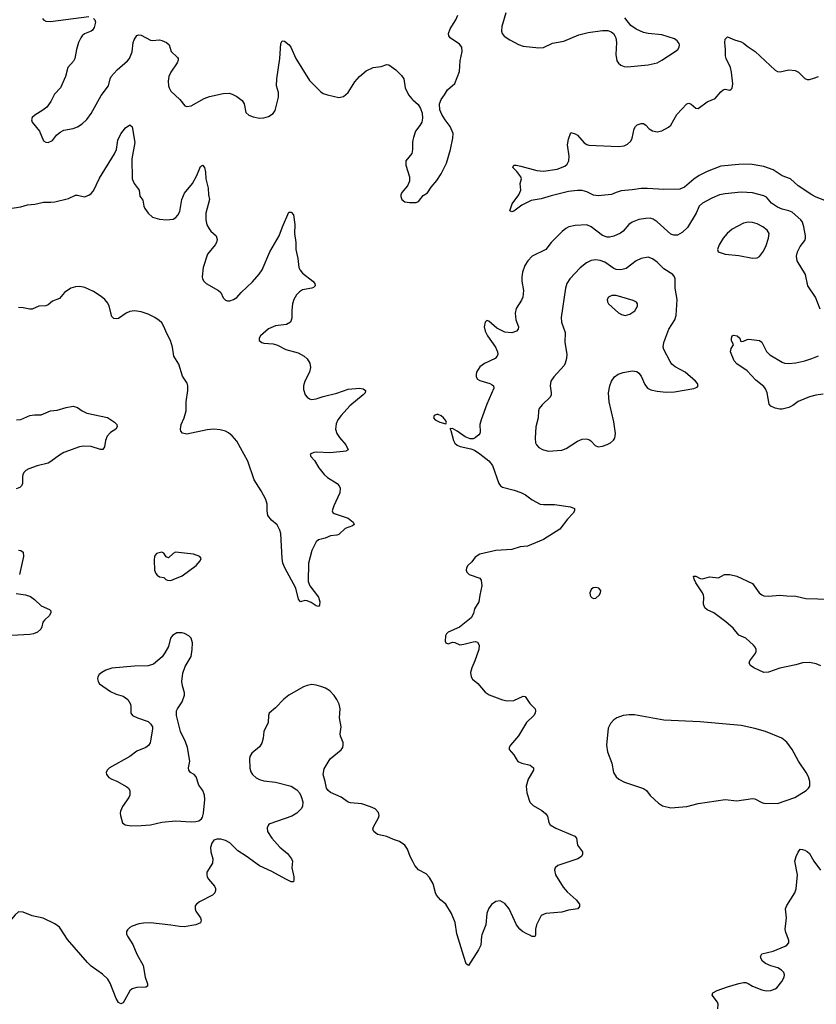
# Model space of a CAD drawing. Header units: inches. Extents: x 1308439 to 1441336, y 959892 to 1036309.
# Tile 65 of 167: x 1336540 to 1343551, y 1019390 to 1028051. Entities that reach past the tile are written whole.
import ezdxf

# ---------------------------------------------------------------- set-up
doc = ezdxf.new("R2010")
doc.units = ezdxf.units.IN
doc.header["$MEASUREMENT"] = 0
for name, color, linetype in [('B3031', 7, 'Continuous'), ('B3032', 7, 'Continuous'), ('B3041', 7, 'Continuous'), ('B3042', 7, 'Continuous')]:
    doc.layers.add(name, color=color, linetype=linetype)

msp = doc.modelspace()

# ---------------------------------------------------------------- linework, layer by layer
at = {"layer": 'B3031', "color": 6, "elevation": 2800}
msp.add_lwpolyline([(1337483.6, 1020000), (1337487.5, 1019990), (1337535, 1019915), (1337572.1, 1019832.1), (1337626.6, 1019730), (1337643.2, 1019630), (1337664.7, 1019570), (1337665.7, 1019550), (1337650, 1019539.8), (1337570, 1019539.2), (1337530, 1019526.6), (1337510.5, 1019509.5), (1337450, 1019402.2), (1337430, 1019393.1), (1337410, 1019407), (1337390, 1019439.8), (1337336.8, 1019576.8), (1337316.6, 1019610), (1337270, 1019654.1), (1337170, 1019725.5), (1337136.3, 1019756.3), (1336960.9, 1019960.9), (1336935.2, 1020000)], dxfattribs=at)
at = {"layer": 'B3032', "color": 6}
for points, elevation in [([(1337190, 1028061.5), (1337202.1, 1028050), (1337208.2, 1028030), (1337196.7, 1027983.3), (1337180.9, 1027959.1), (1337169.4, 1027950.6), (1337110, 1027927.5), (1337090.1, 1027910), (1337077.4, 1027890), (1337058.5, 1027850), (1337039.4, 1027790), (1337026.4, 1027710), (1337013.5, 1027686.5), (1336964.6, 1027630), (1336942.7, 1027550), (1336899.8, 1027450), (1336845.5, 1027394.5), (1336814.8, 1027330), (1336778.3, 1027281.7), (1336745.3, 1027254.7), (1336673.4, 1027210), (1336650.9, 1027189.1), (1336643.2, 1027170), (1336650.2, 1027150), (1336715.2, 1027070), (1336750, 1026984.9), (1336770, 1026972.7), (1336790, 1026971.8), (1336830, 1026987.1), (1336864.8, 1027035.2), (1336897.3, 1027062.7), (1336930, 1027078.6), (1337010, 1027093.5), (1337050, 1027108.8), (1337090, 1027135.9), (1337130, 1027172.9), (1337170, 1027227), (1337256.6, 1027383.4), (1337322.8, 1027470), (1337336.6, 1027530), (1337345.5, 1027550), (1337396.8, 1027610), (1337490, 1027688.5), (1337507, 1027710), (1337531.4, 1027768.6), (1337539.9, 1027850), (1337546.7, 1027873.3), (1337570, 1027910.7), (1337590, 1027917.7), (1337610, 1027913.9), (1337690, 1027871.4), (1337710, 1027866.9), (1337770, 1027872.9), (1337790, 1027869.1), (1337831.3, 1027850), (1337856.3, 1027830), (1337871.8, 1027770), (1337930, 1027719.5), (1337935, 1027710), (1337934.1, 1027694.1), (1337926.4, 1027670), (1337871, 1027589), (1337852.7, 1027550), (1337846.6, 1027510), (1337848.8, 1027470), (1337854.4, 1027450), (1337870, 1027422.8), (1337950.2, 1027350), (1337992.5, 1027292.5), (1338010, 1027286.4), (1338050, 1027292.5), (1338163, 1027357), (1338210, 1027374.8), (1338330, 1027401.8), (1338383.9, 1027403.9), (1338410, 1027395.9), (1338450, 1027375.1), (1338498.8, 1027338.8), (1338515.5, 1027310), (1338530, 1027234.9), (1338557, 1027210), (1338594.9, 1027194.9), (1338650, 1027185.3), (1338690, 1027188), (1338730, 1027199), (1338770, 1027225.8), (1338787.2, 1027252.8), (1338817.1, 1027370), (1338817.5, 1027410), (1338799.4, 1027470), (1338801.7, 1027530), (1338828.4, 1027710), (1338837.7, 1027842.3), (1338850, 1027866), (1338870, 1027863.2), (1338910.9, 1027830), (1338927.7, 1027810), (1338970, 1027709.3), (1339090, 1027515.6), (1339190, 1027415), (1339210, 1027403), (1339248, 1027390), (1339350, 1027366.2), (1339390, 1027376.2), (1339430, 1027411.5), (1339490, 1027503.6), (1339530, 1027552.3), (1339590, 1027601.5), (1339650.2, 1027630.2), (1339720.9, 1027639.1), (1339770, 1027656.9), (1339790, 1027652.4), (1339850, 1027610.2), (1339900.9, 1027560.9), (1339920.2, 1027530), (1339931.2, 1027450), (1339963.2, 1027390), (1339990, 1027354.9), (1340000, 1027346.3)], 2800), ([(1336740.1, 1028060.1), (1336748.9, 1028048.9), (1336770, 1028039), (1336810, 1028034.8), (1337150, 1028078.2)], 2800), ([(1336350, 1026376.7), (1336550, 1026405.2), (1336610, 1026421.1), (1336673.3, 1026426.7), (1336750, 1026446.8), (1336814.1, 1026445.9), (1336850, 1026450.1), (1336970, 1026479.4), (1337030, 1026506.6), (1337050, 1026506.7), (1337110, 1026494.1), (1337150, 1026505.9), (1337170, 1026520.6), (1337190, 1026546), (1337243.5, 1026656.5), (1337374.7, 1026870), (1337391.6, 1026910), (1337403.8, 1026990), (1337430, 1027047.6), (1337470, 1027098.8), (1337510, 1027126.5), (1337530, 1027108.2), (1337552.4, 1026970), (1337527.8, 1026827.8), (1337530.7, 1026650), (1337546.6, 1026610), (1337590.2, 1026550), (1337598.6, 1026498.6), (1337624.1, 1026464.1), (1337633.2, 1026410), (1337640.9, 1026390), (1337670.2, 1026350), (1337710, 1026313.4), (1337770, 1026295.1), (1337831, 1026291), (1337890, 1026296.2), (1337913.7, 1026310), (1337932.9, 1026330), (1337950, 1026362.5), (1337967, 1026470), (1337990, 1026525.3), (1338061.9, 1026610), (1338099.3, 1026680.7), (1338130, 1026759.1), (1338150, 1026770.2), (1338165.8, 1026750), (1338176.4, 1026710), (1338177.7, 1026650), (1338199.3, 1026570), (1338202.4, 1026510), (1338211.3, 1026470), (1338177.1, 1026350), (1338177, 1026290), (1338187.8, 1026247.8), (1338206.3, 1026210), (1338222.6, 1026190), (1338270.2, 1026150), (1338277.3, 1026117.3), (1338271.5, 1026090), (1338261.1, 1026070), (1338191.9, 1025988.1), (1338156.3, 1025870), (1338144.8, 1025790), (1338148.8, 1025770), (1338160.5, 1025750), (1338182, 1025730), (1338289.2, 1025670), (1338310.1, 1025650.1), (1338330, 1025604.4), (1338350, 1025583.2), (1338370, 1025577.7), (1338390, 1025578.4), (1338422.2, 1025590), (1338450, 1025607.8), (1338489.3, 1025650.7), (1338590, 1025745.7), (1338648.6, 1025811.4), (1338674.7, 1025850), (1338742.2, 1026010), (1338823.5, 1026150), (1338853.2, 1026230), (1338910, 1026357.1), (1338930, 1026358.4), (1338950, 1026333.4), (1338961.9, 1026250), (1338958.8, 1026170), (1338971.5, 1026090), (1338970.2, 1026030), (1338988.7, 1025950), (1338997.5, 1025870), (1339007.8, 1025847.8), (1339030, 1025819.8), (1339121.3, 1025750), (1339136.4, 1025730), (1339140.5, 1025710), (1339124.6, 1025695.4), (1339111, 1025690), (1339030, 1025674), (1339002.1, 1025657.9), (1338975.3, 1025630), (1338953.8, 1025590), (1338941, 1025550), (1338934.4, 1025494.4), (1338934.5, 1025425.5), (1338924.5, 1025390), (1338888.2, 1025370), (1338790, 1025358.7), (1338730, 1025331.1), (1338659.3, 1025270), (1338646.4, 1025250), (1338646.9, 1025230), (1338671.9, 1025211.9), (1338690, 1025206.1), (1338770, 1025198.4), (1338809.1, 1025189.1), (1338881.1, 1025150), (1338990, 1025119.5), (1339042.3, 1025090), (1339068.9, 1025068.9), (1339092.1, 1025030), (1339099.7, 1024990), (1339090, 1024951.8), (1339048.5, 1024870), (1339038.9, 1024830), (1339037.8, 1024797.8), (1339051.7, 1024751.7), (1339070.1, 1024730.1), (1339090, 1024716.5), (1339111.1, 1024711.1), (1339150, 1024715.9), (1339210, 1024737.5), (1339330, 1024765.7), (1339430, 1024801.4), (1339530, 1024810.2), (1339562.6, 1024802.7), (1339583.8, 1024790), (1339580.3, 1024770), (1339563.6, 1024750), (1339445.8, 1024654.2), (1339368.4, 1024570), (1339338.6, 1024530), (1339324.9, 1024495.1), (1339320.5, 1024450), (1339331.6, 1024410), (1339354.6, 1024374.6), (1339411.8, 1024310), (1339431.8, 1024268.2), (1339410, 1024255.8), (1339388.1, 1024251.9), (1339270, 1024241.5), (1339154.6, 1024245.4), (1339130, 1024242.3), (1339095.5, 1024230), (1339103.6, 1024210), (1339134.4, 1024174.4), (1339172.2, 1024110), (1339219.2, 1024050), (1339250, 1024023.5), (1339333.8, 1023970), (1339352.4, 1023950), (1339360.2, 1023930), (1339358.6, 1023890), (1339305.4, 1023774.6), (1339290.2, 1023730), (1339296.7, 1023716.7), (1339307.4, 1023707.4), (1339430, 1023666), (1339474.9, 1023630), (1339483, 1023610), (1339470, 1023599.6), (1339405.5, 1023574.5), (1339350, 1023523.1), (1339330, 1023516.2), (1339274, 1023510), (1339229.3, 1023490.7), (1339170, 1023476.4), (1339150, 1023457.6), (1339110, 1023380.7), (1339083.2, 1023270), (1339077.6, 1023110), (1339094.1, 1023070), (1339170.2, 1022970), (1339182, 1022930), (1339179.9, 1022900.1), (1339170.4, 1022889.6), (1339150, 1022895.1), (1339104.4, 1022924.4), (1339070, 1022938.9), (1339050, 1022942), (1339010, 1022929.7), (1338992.9, 1022952.9), (1338971.6, 1023050), (1338872.7, 1023230), (1338856.6, 1023270), (1338849, 1023310), (1338837.9, 1023530), (1338830, 1023562), (1338807.4, 1023607.4), (1338755.3, 1023650), (1338723.4, 1023690), (1338716.9, 1023730), (1338718, 1023790), (1338706.6, 1023830), (1338666, 1023906), (1338602.3, 1024002.3), (1338548.6, 1024168.6), (1338450, 1024344.7), (1338410, 1024389.8), (1338377.4, 1024417.4), (1338350, 1024431.8), (1338304.4, 1024444.4), (1338250, 1024448.6), (1338190, 1024443.4), (1338010, 1024404.4), (1337972.9, 1024412.9), (1337957.9, 1024430), (1337955, 1024450), (1337962.5, 1024490), (1337987.7, 1024550), (1338004.3, 1024610), (1338005.3, 1024690), (1338018.9, 1024790), (1338020.1, 1024830), (1338012.7, 1024852.7), (1337974.1, 1024914.1), (1337941.7, 1025021.7), (1337897.4, 1025090), (1337886.2, 1025170), (1337866.8, 1025230), (1337833.7, 1025290), (1337810, 1025353.5), (1337790, 1025383.4), (1337766.3, 1025406.3), (1337730, 1025431.3), (1337670, 1025459.2), (1337610, 1025480.2), (1337550, 1025491), (1337510, 1025485.4), (1337477.8, 1025470), (1337410, 1025423.2), (1337390, 1025419.4), (1337370, 1025422.9), (1337350, 1025440.8), (1337328.3, 1025530), (1337315.9, 1025555.9), (1337289.3, 1025590), (1337257.2, 1025617.2), (1337190, 1025660.1), (1337114.2, 1025694.2), (1337070, 1025703.2), (1337030, 1025701), (1336990, 1025688.4), (1336935.2, 1025650), (1336890, 1025599.5), (1336830, 1025574.3), (1336790, 1025543.4), (1336770, 1025535.2), (1336710, 1025531.3), (1336650, 1025505.9), (1336630, 1025504.2), (1336570, 1025517.7), (1336530, 1025520.1)], 2700), ([(1340000, 1026990.1), (1339995.9, 1026970), (1339998.2, 1026910), (1339990, 1026872.7), (1339939.5, 1026810), (1339939.6, 1026770), (1339971.3, 1026670), (1339970.2, 1026630), (1339951.8, 1026588.2), (1339904.2, 1026530), (1339895.3, 1026510), (1339894.2, 1026494.2), (1339902.4, 1026470), (1339930, 1026448.8), (1339970, 1026443.1), (1340000, 1026443.4)], 2800), ([(1336511.5, 1024531.5), (1336550, 1024532.8), (1336630, 1024570.1), (1336670, 1024576.4), (1336730, 1024576.4), (1336810, 1024608.9), (1336870, 1024616.1), (1336950, 1024640.9), (1337011.6, 1024651.6), (1337050, 1024640.7), (1337090, 1024609.1), (1337130, 1024591.1), (1337311.5, 1024551.5), (1337373.4, 1024510), (1337394.9, 1024490), (1337398, 1024470), (1337385.3, 1024450), (1337340.4, 1024419.6), (1337311.3, 1024388.7), (1337295.4, 1024350), (1337286.2, 1024293.8), (1337271, 1024269), (1337250, 1024271.5), (1337170, 1024297.6), (1337101, 1024299), (1337066.9, 1024293.1), (1336930, 1024243), (1336890, 1024220.2), (1336815.7, 1024164.3), (1336790.1, 1024149.9), (1336694.8, 1024125.2), (1336619.7, 1024100.3), (1336593.7, 1024086.3), (1336578.6, 1024070), (1336568.8, 1024050), (1336564.6, 1024030), (1336564.8, 1023970), (1336557.2, 1023950), (1336542.8, 1023937.2), (1336510, 1023924.2)], 2700), ([(1336530, 1023385), (1336550, 1023382.2), (1336570, 1023367.3), (1336574.1, 1023330), (1336539.5, 1023170)], 2700), ([(1336510, 1023003.8), (1336590, 1022992), (1336635.7, 1022975.7), (1336670, 1022951.9), (1336730, 1022894.8), (1336801.9, 1022861.9), (1336813.7, 1022850), (1336815.6, 1022835.6), (1336803.9, 1022810), (1336757.8, 1022770), (1336742.5, 1022750), (1336734.9, 1022710), (1336726.4, 1022690), (1336696, 1022664), (1336662.8, 1022650), (1336630, 1022643.5), (1336470, 1022633.4)], 2700), ([(1340000, 1020645.4), (1339978, 1020690), (1339954.5, 1020754.5), (1339931, 1020790), (1339883, 1020823), (1339830, 1020839.9), (1339770, 1020866.4), (1339690, 1020885), (1339656.9, 1020910), (1339648.5, 1020930), (1339652.7, 1020950), (1339697.8, 1021030), (1339703.1, 1021050), (1339696.6, 1021076.6), (1339668.2, 1021108.2), (1339628.4, 1021128.4), (1339550, 1021152.1), (1339450, 1021162.2), (1339430, 1021168.2), (1339370, 1021211.6), (1339274.1, 1021254.1), (1339254, 1021270), (1339241, 1021290), (1339229.8, 1021350), (1339211.6, 1021410), (1339218.4, 1021461.6), (1339272.1, 1021550), (1339370, 1021627.8), (1339382.8, 1021650), (1339387.5, 1021670), (1339385.8, 1021694.2), (1339364.3, 1021750), (1339360.9, 1021770), (1339369.9, 1021830), (1339354.2, 1021910), (1339360.5, 1021990), (1339351.1, 1022030), (1339330, 1022072.4), (1339307, 1022107), (1339270, 1022146.8), (1339230, 1022172.2), (1339190, 1022186.5), (1339150, 1022198.3), (1339110, 1022202.3), (1339070, 1022194.6), (1339038.1, 1022181.9), (1338910.2, 1022110), (1338865, 1022075), (1338790, 1021997.1), (1338735.5, 1021950), (1338729.4, 1021930), (1338727.3, 1021870), (1338690.2, 1021790), (1338682.5, 1021730), (1338670, 1021688), (1338650, 1021655.3), (1338581.9, 1021598.1), (1338566, 1021570), (1338562.7, 1021550), (1338566.2, 1021466.2), (1338573.4, 1021433.4), (1338589, 1021410), (1338622.3, 1021382.3), (1338650, 1021366.5), (1338690, 1021354.5), (1338790, 1021345), (1338930, 1021309), (1338977.8, 1021277.8), (1339001.3, 1021250), (1339017.1, 1021217.1), (1339031.8, 1021170), (1339030.4, 1021130), (1339018.4, 1021110), (1338979.3, 1021070), (1338934.8, 1021045.2), (1338742.8, 1020977.2), (1338730, 1020969.2), (1338718.4, 1020941.6), (1338721.1, 1020910), (1338758, 1020850), (1338830, 1020772.2), (1338897.4, 1020717.4), (1338932.7, 1020670), (1338940.5, 1020650), (1338933.7, 1020590), (1338952, 1020510), (1338954.2, 1020485.8), (1338950, 1020466), (1338930, 1020468.3), (1338882.4, 1020490), (1338757.8, 1020557.8), (1338650, 1020607.2), (1338533.8, 1020693.8), (1338460.7, 1020740.7), (1338390, 1020811.1), (1338350, 1020829.8), (1338310, 1020841.4), (1338276.5, 1020843.5), (1338250, 1020834.5), (1338231.4, 1020808.6), (1338219.6, 1020770), (1338221.2, 1020730), (1338239.2, 1020670), (1338236.5, 1020630), (1338188, 1020552), (1338185.7, 1020530), (1338190.3, 1020510), (1338202, 1020490), (1338254, 1020430), (1338263.6, 1020410), (1338264.6, 1020390), (1338256.5, 1020370), (1338236.4, 1020350), (1338123.6, 1020290), (1338094.9, 1020270), (1338085.3, 1020254.7), (1338083.9, 1020230), (1338090.9, 1020210), (1338131, 1020150), (1338138, 1020130), (1338132.7, 1020107.3), (1338091.4, 1020088.6), (1337987.5, 1020072.5), (1337946.6, 1020073.4), (1337870, 1020086.5), (1337690, 1020105.6), (1337630, 1020105), (1337590, 1020097.3), (1337530, 1020076.5), (1337510, 1020065.3), (1337490, 1020046), (1337481.2, 1020030), (1337479.7, 1020010), (1337483.6, 1020000)], 2800), ([(1336935.2, 1020000), (1336890, 1020068.5), (1336850, 1020097), (1336746.8, 1020146.7), (1336650, 1020167.2), (1336570, 1020200.5), (1336530, 1020202), (1336501.8, 1020178.2), (1336410, 1020068.5), (1336365.8, 1020000)], 2800)]:
    msp.add_lwpolyline(points, dxfattribs=dict(at, elevation=elevation))
at = {"layer": 'B3032', "color": 6, "elevation": 2800}
for points in [[(1337790, 1023368.2), (1337743.4, 1023356.6), (1337727.1, 1023332.9), (1337723.6, 1023296.4), (1337726.7, 1023210), (1337739.5, 1023179.5), (1337750, 1023164.9), (1337770, 1023150.4), (1337810, 1023144.9), (1337826.4, 1023126.4), (1337839.9, 1023119.9), (1337870, 1023116.5), (1337890, 1023125.7), (1337970, 1023158), (1338093.6, 1023250), (1338129.5, 1023290), (1338136, 1023310), (1338125.2, 1023330), (1338068.5, 1023348.5), (1337910, 1023366), (1337890, 1023355.8), (1337850, 1023318), (1337830, 1023326.6), (1337810, 1023358.9)], [(1337970, 1022658.9), (1337921.7, 1022658.3), (1337884.5, 1022635.5), (1337868.8, 1022610), (1337850, 1022537.2), (1337818.5, 1022481.5), (1337792.6, 1022447.4), (1337718, 1022382), (1337670, 1022366.8), (1337550, 1022362.9), (1337350, 1022347.6), (1337299.1, 1022330), (1337262.4, 1022310), (1337240.3, 1022290), (1337228.5, 1022270), (1337225.9, 1022254.1), (1337230.4, 1022230), (1337242.4, 1022210), (1337340, 1022140), (1337390, 1022117.8), (1337450, 1022099), (1337491, 1022071), (1337514.3, 1022030), (1337519.6, 1022010), (1337518.4, 1021950), (1337531.6, 1021931.6), (1337576.3, 1021910), (1337670, 1021877.8), (1337695.2, 1021855.2), (1337707.8, 1021830), (1337710.2, 1021809.8), (1337691.5, 1021708.5), (1337687.2, 1021690), (1337673.9, 1021666.1), (1337650.8, 1021649.2), (1337570, 1021615.7), (1337510.6, 1021569.4), (1337331.8, 1021470), (1337309, 1021450), (1337302, 1021430), (1337305.5, 1021410), (1337325.3, 1021385.3), (1337350.1, 1021370.1), (1337394, 1021354), (1337482.2, 1021302.2), (1337498.8, 1021290), (1337510.2, 1021270), (1337508.5, 1021230), (1337501.3, 1021210), (1337445.1, 1021130), (1337427.6, 1021090), (1337423.8, 1021070), (1337426.2, 1021050), (1337446, 1020986), (1337468.7, 1020968.7), (1337520.7, 1020960.7), (1337610, 1020961.4), (1337690, 1020969.6), (1337790.8, 1020990.8), (1337910, 1021003.5), (1338050, 1020993.8), (1338090, 1020997.3), (1338115.6, 1021004.4), (1338139.3, 1021020.7), (1338150, 1021036.3), (1338159, 1021070), (1338169.9, 1021190), (1338166.5, 1021230), (1338151, 1021270), (1338116.7, 1021316.7), (1338094.4, 1021390), (1338076.4, 1021410), (1338044.7, 1021430), (1338027.4, 1021450), (1338025.2, 1021470), (1338036.3, 1021530), (1338016.3, 1021650), (1337999.2, 1021699.2), (1337955.6, 1021790), (1337918.9, 1021930), (1337920.2, 1021970), (1337927.6, 1021990), (1337971.4, 1022050), (1337989.8, 1022110), (1337989.8, 1022130), (1337973.9, 1022190), (1337968.4, 1022230), (1337976.1, 1022303.9), (1337997.4, 1022362.6), (1338048.7, 1022450), (1338057.8, 1022510), (1338059.8, 1022570), (1338049.8, 1022609.8), (1338029.5, 1022630), (1337990, 1022652.8)]]:
    msp.add_lwpolyline(points, close=True, dxfattribs=at)
at = {"layer": 'B3041', "color": 6, "elevation": 2800}
for points in [[(1340607.5, 1020000), (1340603.8, 1019990), (1340597.6, 1019910), (1340577.4, 1019870), (1340490, 1019731.5), (1340470, 1019746.6), (1340448.3, 1019810), (1340389.4, 1020000)], [(1341078.9, 1020000), (1341076.4, 1019990), (1341070, 1019985.1), (1341050, 1019987.5), (1341023.9, 1020000)], [(1342684.2, 1019350), (1342686, 1019390), (1342681.8, 1019410), (1342635.1, 1019470), (1342638.9, 1019490), (1342677.6, 1019510), (1342770, 1019542.6), (1342870, 1019574.4), (1342910, 1019581.6), (1342930, 1019580.5), (1342950, 1019573), (1342990, 1019548.8), (1343070, 1019516), (1343110, 1019508.1), (1343150, 1019511.1), (1343190, 1019524.7), (1343204.4, 1019535.6), (1343246.2, 1019590), (1343267.3, 1019630), (1343269.8, 1019650), (1343263.5, 1019670), (1343243.7, 1019690), (1343210.8, 1019710), (1343149.3, 1019729.3), (1343102.9, 1019750), (1343077.4, 1019770), (1343065, 1019790), (1343060.5, 1019810), (1343070, 1019834.7), (1343170, 1019856.1), (1343277.2, 1019902.8), (1343290, 1019910.2), (1343307.8, 1019930), (1343309.2, 1019950.8), (1343291, 1020000)]]:
    msp.add_lwpolyline(points, dxfattribs=at)
at = {"layer": 'B3042', "color": 6}
for points, elevation in [([(1340000, 1026443.4), (1340030, 1026443.6), (1340050, 1026450.4), (1340090, 1026503.8), (1340130, 1026527.7), (1340161.9, 1026578.1), (1340210, 1026637), (1340250, 1026695.8), (1340297.3, 1026790), (1340331.5, 1026910), (1340352.7, 1027010), (1340354.6, 1027050), (1340328.7, 1027110), (1340283.5, 1027170), (1340255.9, 1027215.9), (1340238.7, 1027258.7), (1340233.4, 1027310), (1340248, 1027350), (1340279.1, 1027390), (1340305.5, 1027434.5), (1340369.4, 1027490.6), (1340410, 1027596.4), (1340415.8, 1027690), (1340435.3, 1027770), (1340432, 1027810), (1340410, 1027836.6), (1340327.8, 1027890), (1340316, 1027910), (1340314.5, 1027930), (1340328.8, 1027970), (1340378.8, 1028050), (1340396.5, 1028090)], 2800), ([(1340817.2, 1028110), (1340781.9, 1027990), (1340779.8, 1027950), (1340784.8, 1027930), (1340805.2, 1027905.2), (1340853.6, 1027873.6), (1340930, 1027832.7), (1340970, 1027819), (1341110, 1027803), (1341150, 1027806), (1341230, 1027845.1), (1341330, 1027861.1), (1341461.9, 1027918.1), (1341543.3, 1027936.7), (1341670, 1027955.9), (1341715.6, 1027955.6), (1341745.3, 1027945.3), (1341764.9, 1027930), (1341779.1, 1027910), (1341786.4, 1027890), (1341791.1, 1027850), (1341785.3, 1027745.3), (1341794.9, 1027690), (1341810, 1027668.2), (1341831.2, 1027651.2), (1341860, 1027640), (1341890, 1027635.2), (1342070, 1027654), (1342150, 1027672.6), (1342190, 1027693.4), (1342309.7, 1027770), (1342332.2, 1027790), (1342343.9, 1027810), (1342346.2, 1027830), (1342342.4, 1027842.4), (1342325.5, 1027865.5), (1342301.3, 1027881.3), (1342190, 1027918.8), (1342070, 1027929.9), (1342030, 1027938.1), (1341966.4, 1027966.4), (1341918.7, 1027998.7), (1341865.9, 1028065.9)], 2800), ([(1343679.3, 1026439.3), (1343550.5, 1026490), (1343510, 1026510.8), (1343392.2, 1026590), (1343324.5, 1026650), (1343250, 1026677.5), (1343170, 1026731.3), (1343090, 1026758.7), (1342970, 1026780.4), (1342870, 1026778), (1342710, 1026762.2), (1342590, 1026716.6), (1342520.3, 1026679.7), (1342472.1, 1026647.9), (1342390, 1026576.8), (1342350, 1026559.5), (1342210, 1026557.9), (1342066.2, 1026566.2), (1342010, 1026564.7), (1341930, 1026552.8), (1341834.3, 1026545.7), (1341790, 1026532.2), (1341748, 1026512), (1341630, 1026500.6), (1341590, 1026507.6), (1341530, 1026536.5), (1341490, 1026547.9), (1341450, 1026548.5), (1341370, 1026539.3), (1341217.5, 1026502.5), (1341130, 1026476.2), (1341040.2, 1026459.8), (1340960, 1026420), (1340890, 1026365.7), (1340870, 1026360.4), (1340855.1, 1026370), (1340873.5, 1026430), (1340931.6, 1026510), (1340949.8, 1026550), (1340944.1, 1026610), (1340957.4, 1026650), (1340949, 1026670), (1340914.6, 1026714.6), (1340879.8, 1026750), (1340889, 1026770), (1340910, 1026770.6), (1340950, 1026762), (1341090, 1026723.3), (1341150, 1026717.1), (1341270, 1026735), (1341337.4, 1026762.6), (1341359.1, 1026780.9), (1341373.8, 1026810), (1341375.4, 1026850), (1341361.7, 1026950), (1341370, 1026999), (1341390, 1027058.7), (1341430, 1027047.9), (1341450, 1027034.5), (1341508.8, 1026968.8), (1341530, 1026952.5), (1341547.4, 1026947.4), (1341810, 1026936.8), (1341858.5, 1026941.5), (1341890, 1026954.6), (1341917.6, 1026982.4), (1341929.9, 1027010.1), (1341948.5, 1027091.5), (1341958.1, 1027110), (1341974.5, 1027125.5), (1342010, 1027138), (1342030, 1027136.8), (1342050, 1027122.7), (1342080.1, 1027090), (1342110, 1027072.4), (1342150, 1027064.9), (1342190, 1027073.9), (1342250, 1027106.1), (1342270, 1027121.6), (1342323.2, 1027216.8), (1342410, 1027311.5), (1342430, 1027316.4), (1342450, 1027307.5), (1342490, 1027272.7), (1342510, 1027270.2), (1342590.7, 1027329.3), (1342661.1, 1027358.9), (1342710, 1027416.8), (1342730, 1027434.2), (1342750, 1027438.3), (1342790, 1027432.3), (1342801.1, 1027438.9), (1342810.2, 1027449.8), (1342814.8, 1027485.2), (1342804.1, 1027590), (1342794.6, 1027630), (1342756.4, 1027710), (1342752, 1027732), (1342753, 1027790), (1342744.9, 1027850), (1342750, 1027878.2), (1342770, 1027901.3), (1342830, 1027874.1), (1342890, 1027856.9), (1342910, 1027845.7), (1342950, 1027811), (1343014.1, 1027770), (1343190, 1027606.4), (1343210, 1027594.3), (1343231.8, 1027591.8), (1343310, 1027608.5), (1343364.9, 1027604.9), (1343395, 1027590), (1343450, 1027533.6), (1343470, 1027525.2), (1343490, 1027525), (1343530, 1027535.9), (1343570, 1027552.1)], 2700), ([(1340000, 1027346.3), (1340046.3, 1027306.3), (1340067.3, 1027270), (1340081.3, 1027230), (1340084.3, 1027184.3), (1340078.8, 1027150), (1340061.3, 1027118.7), (1340024.6, 1027070), (1340005.1, 1027014.9), (1340000, 1026990.1)], 2800), ([(1343583.9, 1025503.9), (1343542.5, 1025610), (1343477, 1025710), (1343456.1, 1025810), (1343381.5, 1025930), (1343377.4, 1025970), (1343386.4, 1026010), (1343410, 1026056.8), (1343449.1, 1026110), (1343455.9, 1026130), (1343455.8, 1026150), (1343441.6, 1026230), (1343429.6, 1026270), (1343414.5, 1026290), (1343337.6, 1026357.6), (1343310, 1026370), (1343250, 1026383.4), (1343210, 1026401.7), (1343157.2, 1026437.2), (1343112.3, 1026490), (1343090, 1026502.3), (1342990, 1026528.4), (1342890, 1026533.5), (1342750, 1026519.5), (1342700.2, 1026510), (1342630, 1026482), (1342550, 1026438.2), (1342520.5, 1026410), (1342494.8, 1026350), (1342416.3, 1026223.7), (1342370, 1026178.9), (1342330, 1026154.2), (1342295.8, 1026155.8), (1342270, 1026165.1), (1342150, 1026273.7), (1342116.3, 1026296.3), (1342090, 1026304.9), (1342050, 1026303.4), (1341990, 1026292.1), (1341930.8, 1026270), (1341901.5, 1026250), (1341850, 1026190.8), (1341827.7, 1026172.3), (1341770, 1026146.7), (1341730, 1026137.2), (1341710, 1026138.3), (1341670, 1026152.4), (1341570, 1026229.4), (1341530, 1026246.5), (1341430, 1026239.4), (1341372.6, 1026227.4), (1341346.3, 1026213.7), (1341313.5, 1026186.5), (1341218.8, 1026090), (1341169.4, 1026030.6), (1341050, 1025969.4), (1341011.1, 1025930), (1340987, 1025890), (1340964.3, 1025830), (1340959.5, 1025790), (1340960.7, 1025750), (1340973.8, 1025670), (1340969.4, 1025610.6), (1340957.3, 1025582.7), (1340910.5, 1025510), (1340901.6, 1025470), (1340907.2, 1025410), (1340928.6, 1025350), (1340926.2, 1025330), (1340911.5, 1025310), (1340870, 1025295), (1340810, 1025301.8), (1340738.4, 1025338.4), (1340670, 1025397.8), (1340650, 1025405.4), (1340637.3, 1025390), (1340628.6, 1025350), (1340635.4, 1025310), (1340656.3, 1025270), (1340728.1, 1025170), (1340744.8, 1025130), (1340747.8, 1025110), (1340743.5, 1025090), (1340725.3, 1025070), (1340630, 1025026.9), (1340590, 1024996.5), (1340560.2, 1024950), (1340556.3, 1024930), (1340558.5, 1024910), (1340569.2, 1024890), (1340590, 1024876.6), (1340677.4, 1024850), (1340698.9, 1024838.9), (1340710.2, 1024830), (1340713.9, 1024810), (1340650.4, 1024669.6), (1340600.4, 1024530), (1340590.8, 1024490), (1340593, 1024427), (1340590.1, 1024410), (1340581.9, 1024398.1), (1340548.5, 1024371.5), (1340530, 1024364), (1340503.5, 1024363.5), (1340460.7, 1024380.7), (1340390, 1024432.6), (1340350, 1024455.4), (1340333.2, 1024453.2), (1340330, 1024458), (1340328.5, 1024450), (1340335.8, 1024435.8), (1340356.9, 1024350), (1340370, 1024327), (1340390, 1024307.6), (1340415.2, 1024295.2), (1340510, 1024276.8), (1340543.2, 1024263.2), (1340590, 1024233.2), (1340670.2, 1024170), (1340702, 1024130), (1340756.1, 1023970), (1340770.9, 1023950.9), (1340790, 1023938.7), (1340893.1, 1023913.1), (1340950.7, 1023890.7), (1340990.2, 1023870), (1341050, 1023826), (1341119.5, 1023790), (1341150, 1023786.1), (1341247, 1023787), (1341386.1, 1023766.1), (1341422.6, 1023750), (1341423.6, 1023730), (1341412, 1023710), (1341361.5, 1023658.5), (1341294.3, 1023570), (1341150, 1023478.2), (1341010, 1023419.7), (1340944.6, 1023415.4), (1340870, 1023390.4), (1340730, 1023381.5), (1340590, 1023349.1), (1340550, 1023324.5), (1340518.7, 1023281.3), (1340483.1, 1023250), (1340472, 1023230), (1340470.3, 1023210), (1340474, 1023190), (1340494.9, 1023170), (1340590, 1023138.5), (1340602, 1023122), (1340607.4, 1023070), (1340588.7, 1022990), (1340580.5, 1022930), (1340543, 1022870), (1340533.6, 1022826.4), (1340514.7, 1022790), (1340410, 1022706.8), (1340310, 1022664.8), (1340295.2, 1022650), (1340288.5, 1022631.5), (1340284.7, 1022584.7), (1340290, 1022568.2), (1340310, 1022559.5), (1340350, 1022574), (1340370, 1022573.8), (1340413.3, 1022553.3), (1340450, 1022557.1), (1340530, 1022579.4), (1340550, 1022581.1), (1340570, 1022575.6), (1340583.5, 1022550), (1340581.4, 1022510), (1340545.1, 1022410), (1340518.1, 1022350), (1340507.2, 1022310), (1340511.9, 1022271.9), (1340524.9, 1022250), (1340570.7, 1022210.7), (1340635.8, 1022135.8), (1340672.3, 1022112.3), (1340790, 1022067.6), (1340830, 1022058.5), (1340890, 1022063.5), (1340970, 1022099.7), (1340990, 1022096.9), (1341030, 1022036.2), (1341076.1, 1021990), (1341079.6, 1021970), (1341075.5, 1021950), (1341063.9, 1021930), (1341000.2, 1021870), (1340929.5, 1021750.5), (1340859.5, 1021670), (1340848.5, 1021650), (1340848.5, 1021630), (1340890, 1021583), (1340908, 1021548), (1340925.4, 1021525.4), (1340958.8, 1021510), (1341032.2, 1021492.2), (1341061.6, 1021470), (1341061.1, 1021450), (1341014, 1021370), (1340998.2, 1021310), (1341003.2, 1021250), (1341030, 1021168.4), (1341057.7, 1021137.7), (1341134.7, 1021094.7), (1341168.1, 1021068.1), (1341184.4, 1021044.4), (1341196.5, 1020990), (1341210, 1020969.1), (1341259.4, 1020939.4), (1341424.9, 1020870), (1341440.3, 1020850), (1341450.2, 1020790), (1341493.4, 1020730), (1341494.3, 1020710), (1341483.1, 1020690), (1341451.7, 1020668.3), (1341276.5, 1020610), (1341252.4, 1020590), (1341246, 1020570), (1341255.9, 1020530), (1341321.7, 1020421.7), (1341359.2, 1020379.2), (1341437.1, 1020310), (1341467.7, 1020270), (1341467.3, 1020250), (1341451, 1020230), (1341370, 1020217.7), (1341310, 1020200.4), (1341171.3, 1020190), (1341130.6, 1020170), (1341089, 1020090), (1341079.6, 1020050), (1341079.1, 1020000.9), (1341078.9, 1020000)], 2800), ([(1343610, 1024755.8), (1343547.7, 1024747.7), (1343490, 1024733.9), (1343390, 1024691.7), (1343344, 1024656), (1343310, 1024638.7), (1343250, 1024624), (1343230, 1024623.5), (1343190, 1024633.2), (1343150, 1024649.9), (1343134.9, 1024670), (1343116.9, 1024770), (1343103.7, 1024803.7), (1343090, 1024823.8), (1343019, 1024879), (1342942.3, 1024962.3), (1342850, 1025023.3), (1342826.8, 1025050), (1342795.6, 1025130), (1342800.1, 1025159.9), (1342822, 1025190), (1342805.7, 1025230), (1342805.4, 1025250), (1342809.7, 1025270.3), (1342823.1, 1025276.9), (1342854, 1025270), (1342876.5, 1025250), (1342884.5, 1025224.5), (1342890, 1025220.4), (1342910, 1025222.8), (1342941, 1025238.9), (1342958, 1025242), (1343050, 1025229.4), (1343070, 1025215), (1343111.5, 1025131.5), (1343141.9, 1025101.9), (1343250, 1025036.9), (1343270.4, 1025030.4), (1343310, 1025027.2), (1343370, 1025032.9), (1343449.7, 1025050), (1343510, 1025069.3), (1343570, 1025095)], 2800), ([(1343590, 1022367.2), (1343550, 1022385), (1343490, 1022395.4), (1343430, 1022392.9), (1343370, 1022374.6), (1343230, 1022345.3), (1343130, 1022311.3), (1343090, 1022308.7), (1343002, 1022350), (1342971.5, 1022370), (1342958.7, 1022390), (1342964.7, 1022410), (1343010.5, 1022469.5), (1343020.3, 1022490), (1343021.2, 1022510), (1343013.5, 1022530), (1342997.1, 1022550), (1342930, 1022609.2), (1342870, 1022636), (1342819.5, 1022699.5), (1342755.6, 1022755.6), (1342650, 1022834.7), (1342590, 1022860.9), (1342570, 1022877.6), (1342559.2, 1022910), (1342562.3, 1022970), (1342559.3, 1022990), (1342549.9, 1023010), (1342490, 1023096.3), (1342474.7, 1023130), (1342470, 1023154.8), (1342490, 1023156.4), (1342530, 1023136.4), (1342550, 1023133.4), (1342609.6, 1023150.4), (1342690, 1023142), (1342742, 1023170), (1342790, 1023172), (1342850, 1023154.9), (1342990, 1023092.4), (1343047.6, 1023010), (1343070, 1022992.6), (1343090, 1022983.9), (1343130, 1022978.6), (1343230.2, 1022990.2), (1343290, 1022981.7), (1343370, 1022978.9), (1343458.4, 1022958.4), (1343670, 1022954.9)], 2800), ([(1343291, 1020000), (1343282.6, 1020022.6), (1343277.5, 1020050), (1343287.7, 1020150), (1343280.2, 1020230), (1343290, 1020258.3), (1343362, 1020370), (1343374.8, 1020405.2), (1343385.2, 1020530), (1343362.6, 1020650), (1343372.8, 1020690), (1343390, 1020727.4), (1343410, 1020753.6), (1343430, 1020752.9), (1343450, 1020745.2), (1343470, 1020735), (1343490, 1020716.3), (1343529.5, 1020649.5), (1343588.4, 1020570)], 2800), ([(1340389.4, 1020000), (1340386.3, 1020010), (1340373, 1020110), (1340340.5, 1020190), (1340289.4, 1020269.4), (1340243.8, 1020310), (1340208.7, 1020350), (1340198.2, 1020370), (1340179.5, 1020450), (1340146.6, 1020506.6), (1340116.4, 1020536.4), (1340050, 1020573.8), (1340017.4, 1020610), (1340000, 1020645.4)], 2800), ([(1341023.9, 1020000), (1341010, 1020006.7), (1340965.4, 1020030), (1340941.4, 1020050), (1340913.2, 1020090), (1340848.5, 1020230), (1340810, 1020277.7), (1340770, 1020299.8), (1340730, 1020294), (1340692.2, 1020267.8), (1340665.4, 1020230), (1340652, 1020190), (1340641.4, 1020090), (1340607.5, 1020000)], 2800)]:
    msp.add_lwpolyline(points, dxfattribs=dict(at, elevation=elevation))
for points, elevation in [([(1342950, 1026269.9), (1342910, 1026260.1), (1342810, 1026208.3), (1342765.6, 1026170), (1342730.7, 1026130), (1342695.1, 1026070), (1342679.8, 1026030), (1342688.5, 1026008.5), (1342750, 1025989.6), (1342870, 1025977.9), (1342990, 1025954.5), (1343030, 1025956.5), (1343050, 1025966.7), (1343086.6, 1026013.4), (1343110, 1026064.4), (1343131, 1026130), (1343134.6, 1026170), (1343118.9, 1026198.9), (1343080.5, 1026230), (1343030, 1026256.5), (1342990, 1026267.1)], 2900), ([(1342070, 1025961.2), (1342010, 1025949.6), (1341965, 1025930), (1341876.5, 1025863.5), (1341830, 1025850.7), (1341790, 1025854.9), (1341770, 1025863.7), (1341690, 1025918.1), (1341650, 1025933.8), (1341610, 1025938.7), (1341570, 1025933.4), (1341526.9, 1025913.1), (1341472.4, 1025867.6), (1341381.5, 1025770), (1341354.3, 1025730), (1341343.2, 1025690), (1341305.1, 1025430), (1341308.4, 1025390), (1341340.3, 1025300.3), (1341337.1, 1025210), (1341354.4, 1025110), (1341353.2, 1025070), (1341341.6, 1025030), (1341330.7, 1025009.3), (1341241.2, 1024910), (1341214.2, 1024870), (1341209.6, 1024830), (1341217.9, 1024770), (1341216.3, 1024750), (1341208.4, 1024730), (1341137.5, 1024662.5), (1341112.8, 1024630), (1341107.3, 1024610), (1341103.6, 1024550), (1341081, 1024470), (1341076.3, 1024370), (1341080.1, 1024330), (1341088.5, 1024310), (1341108.5, 1024288.5), (1341139.7, 1024270), (1341190, 1024256.6), (1341310, 1024265.7), (1341350, 1024279.6), (1341450, 1024344.2), (1341490, 1024361.5), (1341524.6, 1024364.6), (1341550, 1024358.9), (1341567.3, 1024347.3), (1341604.6, 1024304.6), (1341630, 1024293.8), (1341670, 1024300.7), (1341710, 1024315), (1341739.8, 1024330), (1341767.1, 1024352.9), (1341777.5, 1024370), (1341782.2, 1024410), (1341767.8, 1024512.2), (1341728.3, 1024690), (1341723.4, 1024770), (1341733.7, 1024830), (1341749.5, 1024870.5), (1341775, 1024910), (1341807.3, 1024932.7), (1341850, 1024946.8), (1341930, 1024962), (1341970, 1024955.7), (1341990, 1024940.6), (1342010, 1024914.7), (1342040.5, 1024840.5), (1342064.5, 1024810), (1342094.3, 1024794.3), (1342150, 1024783.3), (1342230, 1024774.2), (1342302.8, 1024777.2), (1342474, 1024806), (1342502, 1024818), (1342512, 1024830), (1342505.6, 1024850), (1342488, 1024870), (1342396.8, 1024950), (1342310, 1024997.1), (1342280.7, 1025020.7), (1342263.9, 1025043.9), (1342210.3, 1025150), (1342204.3, 1025170), (1342207.7, 1025210), (1342253.4, 1025330), (1342304.4, 1025410), (1342316.4, 1025450), (1342327.4, 1025590), (1342307.3, 1025690), (1342308, 1025770), (1342303, 1025790), (1342289, 1025810), (1342210, 1025860.7), (1342150, 1025919.2), (1342110, 1025948.5)], 2900), ([(1341790, 1025624.9), (1341750, 1025623.4), (1341722.2, 1025610), (1341710.2, 1025590), (1341711.9, 1025570), (1341723.2, 1025550), (1341810, 1025473.7), (1341836.7, 1025456.7), (1341870, 1025447.8), (1341910, 1025459.4), (1341952.5, 1025490), (1341977, 1025530), (1341978.6, 1025550), (1341966.9, 1025566.9), (1341940, 1025580)], 3000), ([(1340210, 1024578), (1340188.8, 1024570), (1340181.1, 1024550), (1340195.8, 1024530), (1340236.3, 1024510), (1340290, 1024494.8), (1340295.8, 1024510), (1340284.8, 1024530), (1340270.6, 1024550), (1340250, 1024566.8), (1340222.6, 1024577.4)], 2800), ([(1341610, 1023056.9), (1341587.7, 1023052.3), (1341570, 1023039.3), (1341558, 1023010), (1341560.5, 1022990), (1341570, 1022971), (1341590, 1022960.7), (1341610, 1022962), (1341639.5, 1022990), (1341651.6, 1023010), (1341654, 1023030), (1341637.2, 1023050)], 2900), ([(1341902.8, 1021937.2), (1341850.9, 1021929.1), (1341794.9, 1021910), (1341767.7, 1021892.3), (1341739.1, 1021860.9), (1341720.3, 1021819.7), (1341702.9, 1021670), (1341713.7, 1021610), (1341751, 1021510), (1341765.1, 1021430), (1341789.5, 1021390), (1341811.8, 1021370), (1341862.7, 1021342.7), (1342030, 1021288.2), (1342055, 1021270), (1342090, 1021227.5), (1342160.5, 1021160.5), (1342197.1, 1021137.1), (1342270, 1021118.5), (1342410, 1021128.6), (1342510, 1021157.2), (1342750, 1021192.2), (1342850, 1021178.4), (1342990, 1021199.8), (1343010, 1021198.5), (1343070, 1021165.2), (1343090, 1021159), (1343210, 1021156.6), (1343361, 1021210), (1343460.5, 1021270), (1343481.3, 1021290), (1343493, 1021310), (1343495.1, 1021350), (1343482, 1021390), (1343461.4, 1021430), (1343395.1, 1021530), (1343338, 1021630), (1343290, 1021694.5), (1343246.3, 1021730), (1343102.9, 1021790), (1343010, 1021816.3), (1342890, 1021841.1), (1342530, 1021874.1), (1342210, 1021889.4), (1341950, 1021936.8)], 2900)]:
    msp.add_lwpolyline(points, close=True, dxfattribs=dict(at, elevation=elevation))

doc.saveas('drawing.dxf')
